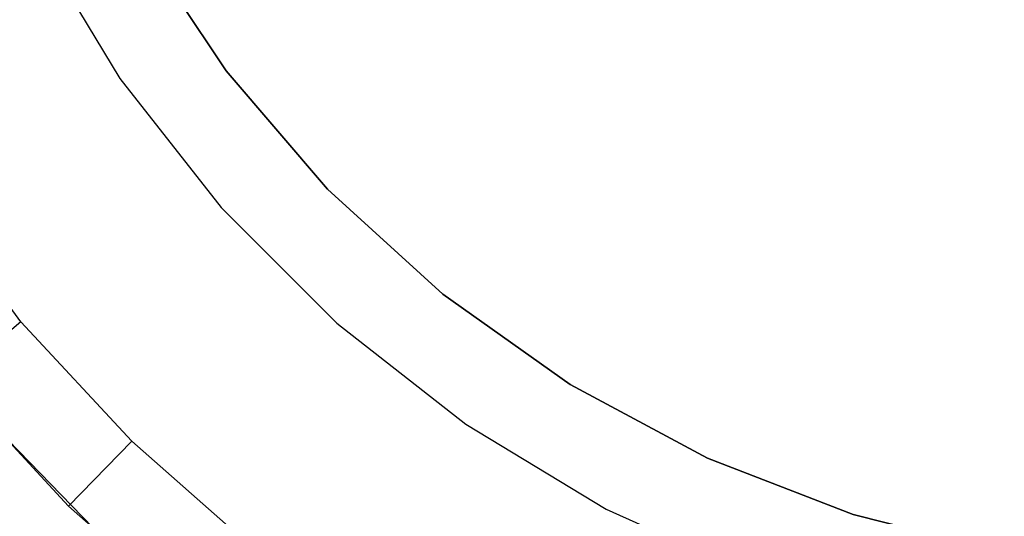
# Model space of a CAD drawing. Extents: x 8.05 to 16.55, y -4.25 to 4.25.
# Tile 4 of 15: x 9.61 to 11.79, y -2.67 to -1.57. Entities that reach past the tile are written whole.
import ezdxf

# ---------------------------------------------------------------- set-up
doc = ezdxf.new("R2010")
doc.units = 0
doc.header["$LTSCALE"] = 2.54
doc.layers.get('0').update_dxf_attribs({"color": 13, "linetype": 'CONTINUOUS'})

# ---------------------------------------------------------------- blocks, each defined once
blk = doc.blocks.new('Z_O_ENIE_HVAR_246E463456_S')
at = {"color": 0}
for p, q in [((-2.6564, -1.3942), (-2.469, -1.7042)), ((-2.6564, -1.3942, -2.4), (-2.469, -1.7042, -2.4)), ((-2.6564, -1.3942), (-2.469, -1.7042)), ((-2.6564, -1.3942, -2.4), (-2.469, -1.7042, -2.4)), ((-2.2344, -1.6874), (-2.4249, -1.4)), ((-2.4249, -1.4, -2.7), (-2.2344, -1.6874, -2.7)), ((-2.2344, -1.6874), (-2.4249, -1.4)), ((-2.4249, -1.4, -2.7), (-2.2344, -1.6874, -2.7)), ((-2.0102, -1.9492), (-2.2344, -1.6874)), ((-2.2344, -1.6874, -2.7), (-2.0102, -1.9492, -2.7)), ((-2.2344, -1.6874), (-2.2344, -1.6874, -2.7)), ((-2.2344, -1.6874), (-2.2344, -1.6874, -2.7)), ((-2.0102, -1.9492), (-2.2344, -1.6874)), ((-2.2344, -1.6874, -2.7), (-2.0102, -1.9492, -2.7)), ((-2.469, -1.7042), (-2.2455, -1.9894)), ((-2.469, -1.7042, -2.4), (-2.469, -1.7042)), ((-2.469, -1.7042, -2.4), (-2.2455, -1.9894, -2.4)), ((-2.469, -1.7042), (-2.2455, -1.9894)), ((-2.469, -1.7042, -2.4), (-2.469, -1.7042)), ((-2.469, -1.7042, -2.4), (-2.2455, -1.9894, -2.4)), ((-2.6876, -2.2421, -5.9991), (-2.9039, -1.9539, -5.9991)), ((-2.6876, -2.2421, -5.9991), (-2.9039, -1.9539, -5.9991)), ((-1.7554, -2.1814), (-2.0102, -1.9492)), ((-2.0102, -1.9492, -2.7), (-1.7554, -2.1814, -2.7)), ((-2.0102, -1.9492), (-2.0102, -1.9492, -2.7)), ((-2.0102, -1.9492), (-2.0102, -1.9492, -2.7)), ((-1.7554, -2.1814), (-2.0102, -1.9492)), ((-2.0102, -1.9492, -2.7), (-1.7554, -2.1814, -2.7)), ((-2.2455, -1.9894), (-1.9894, -2.2455)), ((-2.2455, -1.9894, -2.4), (-2.2455, -1.9894)), ((-2.2455, -1.9894, -2.4), (-1.9894, -2.2455, -2.4)), ((-2.2455, -1.9894), (-1.9894, -2.2455)), ((-2.2455, -1.9894, -2.4), (-2.2455, -1.9894)), ((-2.2455, -1.9894, -2.4), (-1.9894, -2.2455, -2.4)), ((-1.474, -2.3806), (-1.7554, -2.1814)), ((-1.7554, -2.1814, -2.7), (-1.474, -2.3806, -2.7)), ((-1.7554, -2.1814), (-1.7554, -2.1814, -2.7)), ((-1.7554, -2.1814), (-1.7554, -2.1814, -2.7)), ((-1.474, -2.3806), (-1.7554, -2.1814)), ((-1.7554, -2.1814, -2.7), (-1.474, -2.3806, -2.7)), ((-2.6876, -2.2421, -5.9991), (-2.8412, -2.3702, -5.7991)), ((-2.6876, -2.2421, -5.9991), (-2.8412, -2.3702, -5.7991)), ((-2.4428, -2.5065, -5.9991), (-2.6876, -2.2421, -5.9991)), ((-2.4428, -2.5065, -5.9991), (-2.6876, -2.2421, -5.9991)), ((-1.9894, -2.2455), (-1.7042, -2.469)), ((-1.9894, -2.2455, -2.4), (-1.9894, -2.2455)), ((-1.9894, -2.2455, -2.4), (-1.7042, -2.469, -2.4)), ((-1.9894, -2.2455), (-1.7042, -2.469)), ((-1.9894, -2.2455, -2.4), (-1.9894, -2.2455)), ((-1.9894, -2.2455, -2.4), (-1.7042, -2.469, -2.4)), ((-2.8412, -2.3702, -5.7991), (-2.5824, -2.6498, -5.7991)), ((-2.5824, -2.6498, -4.1991), (-2.8412, -2.3702, -4.1991)), ((-2.5824, -2.6498, -4.1991), (-2.8412, -2.3702, -4.1991)), ((-2.8412, -2.3702, -5.7991), (-2.5824, -2.6498, -5.7991)), ((-1.1703, -2.5437), (-1.474, -2.3806)), ((-1.474, -2.3806, -2.7), (-1.1703, -2.5437, -2.7)), ((-1.474, -2.3806), (-1.474, -2.3806, -2.7)), ((-1.474, -2.3806), (-1.474, -2.3806, -2.7)), ((-1.1703, -2.5437), (-1.474, -2.3806)), ((-1.474, -2.3806, -2.7), (-1.1703, -2.5437, -2.7)), ((-2.4927, -2.7343, -6), (-2.8098, -2.4073, -6)), ((-2.8098, -2.4073, -6.1), (-2.4927, -2.7343, -6.1)), ((-2.8098, -2.4073, -6.1), (-2.4927, -2.7343, -6.1)), ((-2.4927, -2.7343, -6), (-2.8098, -2.4073, -6)), ((-1.7042, -2.469), (-1.3942, -2.6564)), ((-1.7042, -2.469, -2.4), (-1.7042, -2.469)), ((-1.7042, -2.469, -2.4), (-1.3942, -2.6564, -2.4)), ((-1.7042, -2.469), (-1.3942, -2.6564)), ((-1.7042, -2.469, -2.4), (-1.7042, -2.469)), ((-1.7042, -2.469, -2.4), (-1.3942, -2.6564, -2.4)), ((-2.4428, -2.5065, -5.9991), (-2.5824, -2.6498, -5.7991)), ((-2.4428, -2.5065, -5.9991), (-2.5824, -2.6498, -5.7991)), ((-2.1721, -2.7444, -5.9991), (-2.4428, -2.5065, -5.9991)), ((-2.1721, -2.7444, -5.9991), (-2.4428, -2.5065, -5.9991)), ((-0.8488, -2.6682), (-1.1703, -2.5437)), ((-1.1703, -2.5437, -2.7), (-0.8488, -2.6682, -2.7)), ((-1.1703, -2.5437), (-1.1703, -2.5437, -2.7)), ((-1.1703, -2.5437), (-1.1703, -2.5437, -2.7)), ((-0.8488, -2.6682), (-1.1703, -2.5437)), ((-1.1703, -2.5437, -2.7), (-0.8488, -2.6682, -2.7)), ((-2.5824, -2.6498, -5.7991), (-2.5824, -2.6498, -4.1991)), ((-2.5824, -2.6498, -5.7991), (-2.2963, -2.9012, -5.7991)), ((-2.2963, -2.9012, -4.1991), (-2.5824, -2.6498, -4.1991)), ((-2.5824, -2.6498, -5.7991), (-2.5824, -2.6498, -4.1991)), ((-2.2963, -2.9012, -4.1991), (-2.5824, -2.6498, -4.1991)), ((-2.5824, -2.6498, -5.7991), (-2.2963, -2.9012, -5.7991)), ((-1.3942, -2.6564), (-1.0638, -2.805)), ((-1.3942, -2.6564, -2.4), (-1.3942, -2.6564)), ((-1.3942, -2.6564, -2.4), (-1.0638, -2.805, -2.4)), ((-1.3942, -2.6564), (-1.0638, -2.805)), ((-1.3942, -2.6564, -2.4), (-1.3942, -2.6564)), ((-1.3942, -2.6564, -2.4), (-1.0638, -2.805, -2.4)), ((-0.5145, -2.7523), (-0.8488, -2.6682)), ((-0.8488, -2.6682, -2.7), (-0.5145, -2.7523, -2.7)), ((-0.8488, -2.6682), (-0.8488, -2.6682, -2.7)), ((-0.8488, -2.6682), (-0.8488, -2.6682, -2.7)), ((-0.5145, -2.7523), (-0.8488, -2.6682)), ((-0.8488, -2.6682, -2.7), (-0.5145, -2.7523, -2.7))]:
    blk.add_line(p, q, dxfattribs=at)

msp = doc.modelspace()

# ---------------------------------------------------------------- block references
at = {"color": 0}
msp.add_blockref('Z_O_ENIE_HVAR_246E463456_S', (12.3, 0), dxfattribs=at)

doc.saveas('drawing.dxf')
